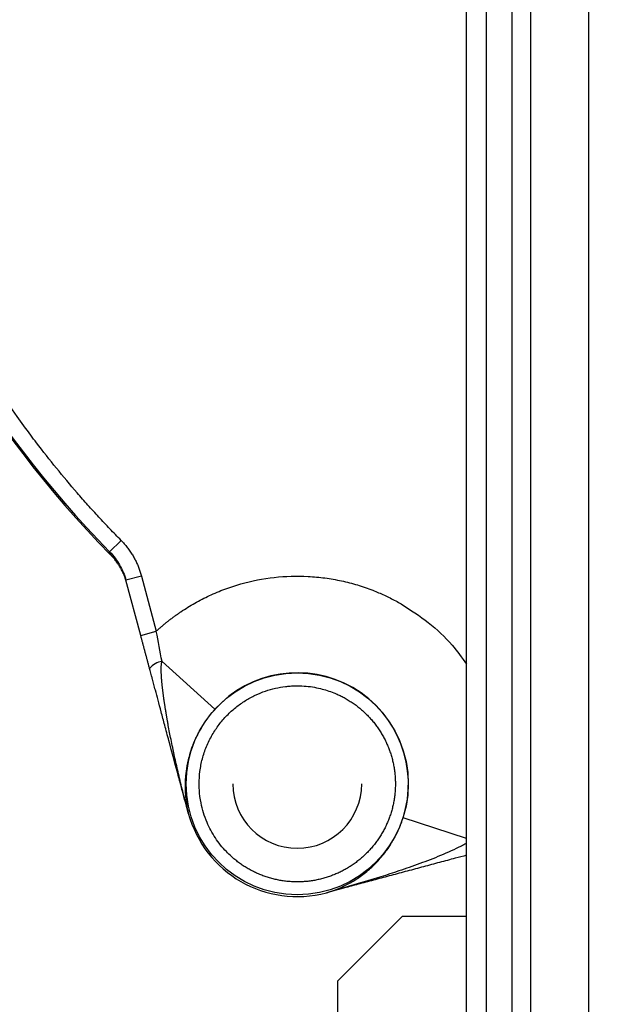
# Model space of a CAD drawing. Header units: inches. Extents: x -41.9 to 31, y -36.4 to 51.2.
# Tile 15 of 58: x -5.1 to -1.5, y -7.2 to -1.2. Entities that reach past the tile are written whole.
import ezdxf

# ---------------------------------------------------------------- set-up
doc = ezdxf.new("R2010")
doc.units = ezdxf.units.IN
doc.header["$MEASUREMENT"] = 0

msp = doc.modelspace()

# ---------------------------------------------------------------- linework, layer by layer
at = {"color": 7, "linetype": 'Continuous', "lineweight": 25}
for p, q in [((-2.3622, -35.6299), (-2.3622, 11.811)), ((-2.2398, -35.6299), (-2.2398, 11.811)), ((-2.0828, -35.6299), (-2.0828, 11.811)), ((-1.9694, -35.6299), (-1.9694, 11.811)), ((-1.6162, 11.811), (-1.6162, -35.6299)), ((-4.5419, -4.4631), (-4.4717, -4.3941)), ((-4.538, -4.4793), (-4.5419, -4.4631)), ((-4.3472, -4.6119), (-4.4423, -4.6374)), ((-4.3472, -4.6119), (-4.2569, -4.949)), ((-4.352, -4.9745), (-4.4423, -4.6374)), ((-4.352, -4.9745), (-4.2569, -4.949)), ((-3.8992, -5.4261), (-4.2218, -5.1343)), ((-4.0612, -6.0598), (-4.0613, -6.0592)), ((-4.0612, -6.0598), (-4.0612, -6.0598)), ((-3.2174, -6.547), (-3.2173, -6.547)), ((-3.2168, -6.5468), (-3.2173, -6.547)), ((-2.7559, -6.6929), (-3.1496, -7.0866)), ((-2.3622, -6.6929), (-2.7559, -6.6929)), ((-3.1496, -7.0866), (-3.1496, -10.2362))]:
    msp.add_line(p, q, dxfattribs=at)
at = {"color": 8, "linetype": 'Continuous', "lineweight": 25}
msp.add_line((-2.3622, -6.2148), (-2.7496, -6.0898), dxfattribs=at)
at = {"color": 7, "linetype": 'Continuous', "lineweight": 25}
msp.add_circle((-3.3957, -5.8815), 0.678, dxfattribs=at)
for centre, radius, start, end in [((0, 0), 19.685, 94.35868, 263.1079), ((0, 0), 15.5228, 181.38065, 261.24692), ((0, 0), 15.5118, 181.38163, 261.24067), ((0, 0), 6.3763, 195.37293, 224.62707), ((0, 0), 6.3677, 195.50163, 224.49837), ((-4.2111, -5.2418), 0.108, 95.68019, 143.24079), ((-3.3957, -5.8815), 0.6788, 342.12581, 137.87419), ((-3.3957, -5.8815), 0.3937, 180, 0), ((-4.061, -6.0592), 0.000316, 177.26421, 194.83078), ((-3.3957, -5.8815), 0.689, 195, 285), ((-3.3957, -5.8815), 0.689, 195, 285), ((-3.2169, -6.5465), 0.000316, 285.16927, 302.73569)]:
    msp.add_arc(centre, radius, start, end, dxfattribs=at)
at = {"color": 8, "linetype": 'Continuous', "lineweight": 25}
msp.add_arc((0, 0), 15.5228, 181.38065, 261.24691, dxfattribs=at)
for points, knots in [([(-2.3622, -20.4662), (-2.6068, -20.4372), (-3.1759, -20.3697), (-4.0633, -20.209), (-5.0228, -19.9932), (-5.97, -19.7303), (-6.9006, -19.4239), (-7.8127, -19.0748), (-8.7063, -18.6833), (-9.5815, -18.2495), (-10.4382, -17.7731), (-11.274, -17.255), (-12.0842, -16.6976), (-12.8646, -16.104), (-13.6132, -15.4764), (-14.3302, -14.8151), (-15.0157, -14.1201), (-15.6695, -13.391), (-16.2901, -12.6289), (-16.8739, -11.8374), (-17.418, -11.021), (-17.921, -10.1832), (-18.3828, -9.324), (-18.8037, -8.4435), (-19.1834, -7.5413), (-19.521, -6.6186), (-19.8144, -5.68), (-20.0621, -4.7306), (-20.2637, -3.7743), (-20.4194, -2.8113), (-20.5295, -1.8415), (-20.5937, -0.8649), (-20.6116, 0.1174), (-20.5824, 1.1005), (-20.5066, 2.0791), (-20.3849, 3.0492), (-20.2177, 4.0104), (-20.0052, 4.9628), (-19.7472, 5.9064), (-19.4435, 6.8404), (-19.095, 7.7603), (-18.7041, 8.6601), (-18.2729, 9.5373), (-17.8004, 10.3903), (-17.288, 11.2212), (-16.7356, 12.0286), (-16.1433, 12.8121), (-15.543, 13.532), (-14.9437, 14.1895), (-14.3533, 14.7866), (-13.7405, 15.358), (-13.1058, 15.9038), (-12.4485, 16.4235), (-11.7718, 16.9183), (-11.3041, 17.2245), (-11.0706, 17.3774)], [0, 0, 0, 0, 0.01458, 0.033924, 0.053365, 0.072787, 0.092102, 0.111354, 0.130586, 0.149844, 0.169168, 0.188599, 0.208043, 0.227371, 0.246628, 0.265857, 0.285102, 0.304407, 0.323816, 0.343267, 0.362616, 0.381879, 0.401106, 0.420346, 0.439641, 0.459038, 0.478496, 0.49784, 0.517106, 0.536338, 0.555578, 0.574872, 0.594261, 0.613726, 0.633082, 0.652354, 0.671587, 0.690824, 0.710107, 0.729483, 0.748952, 0.768326, 0.787549, 0.8068, 0.82604, 0.845324, 0.864697, 0.884172, 0.900798, 0.917357, 0.933878, 0.950386, 0.96691, 0.983475, 1, 1, 1, 1]), ([(-2.7559, 12.2845), (-2.855, 12.2637), (-3.2113, 12.1889), (-3.8116, 12.0102), (-4.5531, 11.7508), (-5.2764, 11.4424), (-5.9817, 11.0892), (-6.6636, 10.6923), (-7.3187, 10.2543), (-7.9434, 9.7776), (-8.5375, 9.2632), (-9.0995, 8.7117), (-9.6273, 8.125), (-10.1171, 7.5068), (-10.5664, 6.8611), (-10.9741, 6.1895), (-11.34, 5.4929), (-11.6621, 4.7734), (-11.9389, 4.0349), (-12.1685, 3.2816), (-12.3503, 2.5171), (-12.4839, 1.7422), (-12.5691, 0.9586), (-12.6046, 0.1704), (-12.5906, -0.6172), (-12.5271, -1.4006), (-12.4149, -2.1782), (-12.2536, -2.9485), (-12.0452, -3.71), (-11.7843, -4.4546), (-11.5837, -4.9649), (-11.4582, -5.2193), (-11.4485, -5.2389)], [0, 0, 0, 0, 0.013556, 0.04875, 0.083741, 0.118737, 0.153944, 0.189303, 0.224331, 0.259405, 0.29446, 0.329499, 0.364777, 0.400066, 0.435047, 0.470045, 0.505209, 0.54034, 0.57554, 0.610748, 0.645732, 0.680701, 0.715973, 0.75122, 0.786285, 0.821386, 0.856391, 0.891421, 0.926714, 0.962021, 0.99707, 1, 1, 1, 1]), ([(-2.7559, 11.8864), (-2.841, 11.8661), (-3.0577, 11.8143), (-3.2907, 11.75), (-3.4566, 11.7011), (-3.5112, 11.6848), (-3.5663, 11.668), (-3.6221, 11.6507), (-3.6784, 11.633), (-3.8182, 11.5882), (-4.0284, 11.5173), (-4.295, 11.4198), (-4.5243, 11.3303), (-4.7169, 11.251), (-4.8735, 11.1836), (-5.0039, 11.1256), (-5.1478, 11.0597), (-5.3427, 10.9671), (-5.5874, 10.8445), (-5.8507, 10.7043), (-6.1044, 10.5612), (-6.3487, 10.4159), (-6.5773, 10.2726), (-6.791, 10.1322), (-6.9905, 9.9953), (-7.1826, 9.8579), (-7.3672, 9.7205), (-7.5445, 9.5832), (-7.8059, 9.3734), (-8.147, 9.0812), (-8.5592, 8.6937), (-8.8669, 8.3764), (-9.0806, 8.1419), (-9.2077, 7.9979), (-9.3328, 7.8517), (-9.4557, 7.7034), (-9.5764, 7.5529), (-9.6949, 7.4004), (-9.867, 7.1716), (-10.095, 6.8505), (-10.3764, 6.4183), (-10.6251, 5.9969), (-10.8408, 5.5966), (-10.9767, 5.3233), (-11.0669, 5.1318), (-11.1138, 5.0298), (-11.1602, 4.9262), (-11.2063, 4.821), (-11.2518, 4.7141), (-11.3515, 4.4739), (-11.4902, 4.1119), (-11.6487, 3.6387), (-11.7753, 3.2056), (-11.8732, 2.8209), (-11.948, 2.4845), (-12.0044, 2.1959), (-12.0471, 1.9475), (-12.0745, 1.768), (-12.0941, 1.6285), (-12.1089, 1.5156), (-12.1243, 1.3874), (-12.1384, 1.2593), (-12.1634, 1.0074), (-12.1924, 0.6097), (-12.208, 0.0677), (-12.2006, -0.3487), (-12.1883, -0.6178), (-12.1813, -0.742), (-12.1731, -0.8657), (-12.1636, -0.9891), (-12.1529, -1.1121), (-12.141, -1.2347), (-12.1227, -1.4048), (-12.0944, -1.633), (-12.0507, -1.9295), (-11.9936, -2.2568), (-11.9207, -2.6141), (-11.8292, -3.0006), (-11.716, -3.4152), (-11.5782, -3.8566), (-11.409, -4.3289), (-11.246, -4.7383), (-11.1301, -4.988), (-11.091, -5.0722)], [0, 0, 0, 0, 0.012148, 0.030923, 0.033525, 0.036159, 0.038826, 0.041526, 0.044259, 0.047025, 0.061904, 0.075036, 0.086421, 0.096059, 0.103948, 0.110088, 0.115857, 0.125913, 0.140037, 0.153836, 0.16731, 0.180459, 0.193283, 0.204752, 0.215947, 0.226869, 0.237517, 0.247891, 0.257991, 0.28404, 0.310203, 0.336478, 0.345352, 0.354239, 0.363138, 0.37205, 0.380974, 0.389911, 0.398861, 0.4207, 0.444554, 0.470419, 0.488593, 0.507642, 0.512775, 0.517969, 0.523223, 0.528536, 0.533909, 0.539343, 0.564627, 0.587705, 0.608576, 0.627244, 0.642795, 0.656398, 0.668053, 0.677762, 0.681607, 0.687595, 0.693569, 0.69953, 0.705476, 0.728706, 0.754849, 0.780714, 0.786482, 0.792235, 0.797974, 0.803699, 0.809409, 0.815106, 0.820789, 0.833152, 0.847018, 0.862385, 0.879254, 0.897627, 0.917504, 0.93889, 0.961787, 0.987125, 1, 1, 1, 1]), ([(-10.7424, -4.9096), (-10.8056, -4.767), (-10.9655, -4.4064), (-11.1754, -3.8117), (-11.3762, -3.1316), (-11.5324, -2.443), (-11.646, -1.7467), (-11.7156, -1.0424), (-11.7403, -0.333), (-11.719, 0.3766), (-11.6524, 1.081), (-11.5419, 1.7783), (-11.3882, 2.4685), (-11.1915, 3.1511), (-10.9528, 3.8224), (-10.674, 4.4779), (-10.357, 5.1142), (-10.0025, 5.7308), (-9.6103, 6.3279), (-9.1808, 6.9032), (-8.7166, 7.4527), (-8.2208, 7.9728), (-7.6953, 8.4614), (-7.1398, 8.9184), (-6.5542, 9.3434), (-5.9404, 9.7333), (-5.3028, 10.0849), (-4.6459, 10.3954), (-3.9718, 10.6653), (-3.2792, 10.8899), (-2.7413, 11.0382), (-2.4317, 11.0963), (-2.3622, 11.1093)], [0, 0, 0, 0, 0.022745, 0.057492, 0.091999, 0.126378, 0.160754, 0.195254, 0.230008, 0.264731, 0.299223, 0.33362, 0.368049, 0.402634, 0.437416, 0.472011, 0.506451, 0.540856, 0.575347, 0.610048, 0.644776, 0.679266, 0.713641, 0.748024, 0.782548, 0.817336, 0.852021, 0.886487, 0.920875, 0.955322, 0.989972, 1, 1, 1, 1]), ([(-10.6151, -4.8503), (-10.6526, -4.7678), (-10.7849, -4.4766), (-10.9722, -3.9623), (-11.1764, -3.3108), (-11.3379, -2.6506), (-11.4598, -1.983), (-11.5406, -1.3083), (-11.5796, -0.6275), (-11.5759, 0.0541), (-11.5292, 0.7331), (-11.441, 1.4062), (-11.3119, 2.0734), (-11.1425, 2.7335), (-10.9331, 3.3851), (-10.6852, 4.0237), (-10.4003, 4.6464), (-10.0802, 5.2504), (-9.7246, 5.8366), (-9.334, 6.4032), (-8.9091, 6.9485), (-8.4528, 7.4681), (-7.9672, 7.9597), (-7.4541, 8.4213), (-6.9125, 8.8537), (-6.3436, 9.255), (-5.7486, 9.6231), (-5.1328, 9.9545), (-4.4984, 10.2476), (-3.8484, 10.5025), (-3.1805, 10.7147), (-2.6838, 10.8505), (-2.4072, 10.9022), (-2.3622, 10.9106)], [0, 0, 0, 0, 0.013432, 0.047414, 0.081209, 0.114917, 0.148509, 0.18226, 0.216145, 0.250124, 0.283838, 0.317569, 0.351248, 0.385005, 0.41893, 0.452933, 0.486665, 0.520401, 0.554061, 0.58794, 0.62186, 0.655784, 0.689482, 0.723131, 0.756739, 0.790641, 0.824536, 0.858455, 0.892127, 0.925771, 0.959424, 0.993396, 1, 1, 1, 1]), ([(-2.3622, 10.8941), (-2.5203, 10.8616), (-2.9109, 10.7813), (-3.5213, 10.6014), (-4.192, 10.3617), (-4.8439, 10.0767), (-5.4728, 9.7507), (-6.0746, 9.3857), (-6.6484, 8.983), (-7.1943, 8.5425), (-7.7099, 8.0641), (-8.1932, 7.5538), (-8.6447, 7.0182), (-9.0613, 6.4599), (-9.4437, 5.8789), (-9.7912, 5.2762), (-10.1024, 4.6533), (-10.3756, 4.0139), (-10.6093, 3.3618), (-10.803, 2.6993), (-10.9569, 2.0271), (-11.0705, 1.3456), (-11.1433, 0.6577), (-11.1745, -0.0333), (-11.1647, -0.7232), (-11.1143, -1.4104), (-11.0233, -2.0938), (-10.8917, -2.773), (-10.7186, -3.4444), (-10.5154, -4.086), (-10.3506, -4.4956), (-10.2723, -4.6904)], [0, 0, 0, 0, 0.023754, 0.058701, 0.093701, 0.128851, 0.163811, 0.198566, 0.233237, 0.268018, 0.303059, 0.338273, 0.373235, 0.408126, 0.442972, 0.477963, 0.513076, 0.54819, 0.583188, 0.618055, 0.652914, 0.687922, 0.723057, 0.758116, 0.793146, 0.828014, 0.862927, 0.897959, 0.933135, 0.968195, 1, 1, 1, 1]), ([(-2.7766, 10.6093), (-2.7822, 10.6081), (-3.0159, 10.5575), (-3.4684, 10.4164), (-4.1304, 10.1828), (-4.773, 9.9007), (-5.3926, 9.5795), (-5.9849, 9.2199), (-6.5499, 8.8232), (-7.0877, 8.389), (-7.5961, 7.9171), (-8.0731, 7.4132), (-8.5189, 6.8845), (-8.9301, 6.3335), (-9.3073, 5.7607), (-9.6504, 5.1659), (-9.958, 4.5509), (-10.228, 3.9196), (-10.4587, 3.2763), (-10.6499, 2.6233), (-10.8018, 1.9608), (-10.9142, 1.2886), (-10.9864, 0.6093), (-11.0174, -0.0729), (-11.0079, -0.7536), (-10.9584, -1.4309), (-10.8689, -2.1049), (-10.7391, -2.7755), (-10.5681, -3.4387), (-10.372, -4.0594), (-10.2147, -4.4509), (-10.1428, -4.63)], [0, 0, 0, 0, 0.00088, 0.036602, 0.072502, 0.108581, 0.144342, 0.179887, 0.215382, 0.25099, 0.286884, 0.323025, 0.358928, 0.394695, 0.430448, 0.466308, 0.5024, 0.538512, 0.574385, 0.610142, 0.645903, 0.681786, 0.717912, 0.753999, 0.789874, 0.825654, 0.861452, 0.89739, 0.933562, 0.969593, 1, 1, 1, 1]), ([(-2.3622, -19.3386), (-2.5281, -19.3194), (-3.0108, -19.2634), (-3.8033, -19.1199), (-4.7372, -18.9121), (-5.6594, -18.6564), (-6.568, -18.3564), (-7.4608, -18.012), (-8.3356, -17.6242), (-9.1904, -17.194), (-10.023, -16.7223), (-10.8314, -16.2103), (-11.6138, -15.6593), (-12.3681, -15.0706), (-13.0927, -14.4456), (-13.7858, -13.7858), (-14.4456, -13.0927), (-15.0706, -12.3681), (-15.6593, -11.6138), (-16.2103, -10.8314), (-16.7223, -10.023), (-17.194, -9.1904), (-17.6242, -8.3356), (-18.012, -7.4608), (-18.3564, -6.568), (-18.6565, -5.6594), (-18.9118, -4.7371), (-19.1214, -3.8035), (-19.2852, -2.8607), (-19.4016, -1.9109), (-19.4746, -0.9566), (-19.4837, -0.3189), (-19.4882, 0)], [0, 0, 0, 0, 0.017743, 0.051614, 0.085485, 0.119356, 0.153227, 0.187098, 0.220969, 0.25484, 0.288711, 0.322582, 0.356452, 0.390323, 0.424194, 0.458065, 0.491936, 0.525807, 0.559678, 0.593549, 0.62742, 0.661291, 0.695162, 0.729033, 0.762904, 0.796774, 0.830645, 0.864516, 0.898387, 0.932258, 0.966129, 1, 1, 1, 1]), ([(-15.5446, -0.374), (-15.5414, -0.5401), (-15.5326, -0.9971), (-15.464, -1.7425), (-15.3437, -2.607), (-15.173, -3.4631), (-14.955, -4.3085), (-14.6899, -5.1402), (-14.3786, -5.9558), (-14.022, -6.7526), (-13.6213, -7.5282), (-13.1778, -8.2802), (-12.6928, -9.006), (-12.1678, -9.7035), (-11.6046, -10.3705), (-11.0049, -11.0049), (-10.3705, -11.6046), (-9.7035, -12.1678), (-9.006, -12.6928), (-8.2802, -13.1778), (-7.5282, -13.6213), (-6.7526, -14.022), (-5.9558, -14.3786), (-5.1402, -14.6897), (-4.3086, -14.9556), (-3.4628, -15.1708), (-2.8128, -15.3086), (-2.4434, -15.3587), (-2.3622, -15.3697)], [0, 0, 0, 0, 0.022982, 0.063219, 0.103456, 0.143693, 0.183929, 0.224166, 0.264403, 0.30464, 0.344877, 0.385113, 0.42535, 0.465587, 0.505824, 0.546061, 0.586297, 0.626534, 0.666771, 0.707008, 0.747245, 0.787482, 0.827718, 0.867955, 0.908192, 0.948429, 0.988666, 1, 1, 1, 1]), ([(-2.761, -4.7822), (-2.7046, -4.8186), (-2.5917, -4.8913), (-2.4577, -5.0173), (-2.3904, -5.111), (-2.3622, -5.1501)], [0, 0, 0, 0, 0.367901, 0.735802, 1, 1, 1, 1]), ([(-9.3926, -6.1264), (-9.3105, -6.2641), (-9.1104, -6.5999), (-8.7518, -7.1086), (-8.325, -7.6529), (-7.8662, -8.1696), (-7.378, -8.6597), (-6.86, -9.1232), (-6.3135, -9.5583), (-5.7417, -9.9623), (-5.1475, -10.333), (-4.5336, -10.67), (-3.8983, -10.9707), (-3.2409, -11.2206), (-2.727, -11.3864), (-2.4303, -11.4524), (-2.3622, -11.4676)], [0, 0, 0, 0, 0.053735, 0.131087, 0.208069, 0.284731, 0.361347, 0.43816, 0.515424, 0.592684, 0.669611, 0.746448, 0.823318, 0.900548, 0.977178, 1, 1, 1, 1]), ([(-9.5168, -6.1843), (-9.4369, -6.3182), (-9.2375, -6.6525), (-8.8784, -7.1614), (-8.4469, -7.7119), (-7.9821, -8.2357), (-7.4864, -8.7333), (-6.9609, -9.2034), (-6.4073, -9.6441), (-5.8766, -10.019), (-5.3774, -10.3355), (-4.9167, -10.6008), (-4.4441, -10.8471), (-3.9046, -11.0959), (-3.2928, -11.3288), (-2.7585, -11.5005), (-2.4441, -11.5701), (-2.3622, -11.5883)], [0, 0, 0, 0, 0.0514624, 0.1285253, 0.2049617, 0.2814365, 0.3582086, 0.4349066, 0.5118239, 0.5889154, 0.6463741, 0.7039459, 0.7614536, 0.8191326, 0.8962078, 0.9729809, 1, 1, 1, 1]), ([(-2.3622, -6.2437), (-2.3631, -6.2444), (-2.3725, -6.2516), (-2.4254, -6.2777), (-2.5186, -6.3208), (-2.6473, -6.3693), (-2.8777, -6.4504), (-3.0689, -6.5048), (-3.2167, -6.5468)], [0, 0, 0, 0, 0.00388, 0.039186, 0.19349, 0.343544, 0.492391, 1, 1, 1, 1]), ([(-2.3622, -11.603), (-2.4445, -11.5874), (-2.7579, -11.528), (-3.2914, -11.3798), (-3.9576, -11.1606), (-4.6062, -10.8986), (-5.2369, -10.5986), (-5.8493, -10.26), (-6.4397, -9.8854), (-7.0052, -9.4772), (-7.5431, -9.0381), (-8.0532, -8.5693), (-8.5347, -8.0712), (-8.9866, -7.5466), (-9.4026, -6.9961), (-9.6854, -6.5907), (-9.8191, -6.3636), (-9.8368, -6.3336)], [0, 0, 0, 0, 0.026431, 0.100646, 0.174659, 0.2482, 0.322043, 0.396123, 0.470422, 0.544561, 0.618481, 0.692247, 0.766356, 0.840735, 0.914765, 0.988712, 1, 1, 1, 1]), ([(-2.3622, -11.724), (-2.412, -11.7151), (-2.7034, -11.6631), (-3.2245, -11.5222), (-3.9204, -11.3013), (-4.5964, -11.0339), (-5.254, -10.726), (-5.8924, -10.3768), (-6.5077, -9.9889), (-7.096, -9.5653), (-7.6545, -9.1092), (-8.1832, -8.6215), (-8.6823, -8.1024), (-9.1484, -7.5541), (-9.5797, -6.9851), (-9.8358, -6.5884), (-9.9624, -6.3921)], [0, 0, 0, 0, 0.015728, 0.092025, 0.167738, 0.243186, 0.318688, 0.394552, 0.470848, 0.546698, 0.622245, 0.697777, 0.773569, 0.849804, 0.925693, 1, 1, 1, 1]), ([(-9.9851, -7.0024), (-9.863, -7.1707), (-9.6195, -7.5063), (-9.2222, -7.9834), (-8.8039, -8.4391), (-8.3622, -8.8717), (-7.8977, -9.2818), (-7.4104, -9.6684), (-6.9028, -10.0295), (-6.3778, -10.3628), (-5.8383, -10.6669), (-5.2847, -10.942), (-4.717, -11.188), (-4.1351, -11.405), (-3.5403, -11.591), (-2.9489, -11.7449), (-2.5532, -11.82), (-2.3622, -11.8562)], [0, 0, 0, 0, 0.067269, 0.134129, 0.200766, 0.267362, 0.334099, 0.401161, 0.468556, 0.535574, 0.602285, 0.668871, 0.735515, 0.8024, 0.86971, 0.937108, 1, 1, 1, 1])]:
    msp.add_open_spline(points, degree=3, knots=knots, dxfattribs=at)
at = {"color": 7, "linetype": 'Continuous', "lineweight": 25}
for points, knots in [([(-9.7655, -4.4541), (-9.8176, -4.3419), (-9.9679, -4.0181), (-10.1707, -3.462), (-10.3764, -2.7893), (-10.5358, -2.1022), (-10.6502, -1.4071), (-10.7187, -0.7084), (-10.742, -0.0077), (-10.7196, 0.6952), (-10.6509, 1.397), (-10.5365, 2.0924), (-10.3772, 2.7766), (-10.1742, 3.4475), (-9.9273, 4.1054), (-9.637, 4.7478), (-9.3051, 5.3699), (-8.9345, 5.9672), (-8.5269, 6.5375), (-8.0823, 7.0811), (-7.6017, 7.5965), (-7.088, 8.0794), (-6.5451, 8.5265), (-5.9761, 8.936), (-5.3808, 9.3075), (-4.7605, 9.6411), (-4.1183, 9.9314), (-3.5648, 10.1464), (-3.2221, 10.2471), (-3.104, 10.2818)], [0, 0, 0, 0, 0.020258, 0.058481, 0.096847, 0.135471, 0.173942, 0.212193, 0.250406, 0.288729, 0.327327, 0.365856, 0.404126, 0.442331, 0.480628, 0.519177, 0.55775, 0.596056, 0.634265, 0.672531, 0.711034, 0.749635, 0.787969, 0.826172, 0.864417, 0.902855, 0.941478, 0.97984, 1, 1, 1, 1]), ([(-9.6831, -4.4157), (-9.7346, -4.3047), (-9.8834, -3.9838), (-10.0844, -3.4322), (-10.2882, -2.7652), (-10.4459, -2.0843), (-10.5593, -1.3955), (-10.6272, -0.7028), (-10.6503, -0.0072), (-10.628, 0.6896), (-10.56, 1.3855), (-10.4465, 2.0748), (-10.2885, 2.7532), (-10.0872, 3.4185), (-9.8425, 4.0707), (-9.5548, 4.7074), (-9.2258, 5.3241), (-8.8585, 5.9164), (-8.4539, 6.4825), (-8.0132, 7.0216), (-7.537, 7.5324), (-7.0282, 8.0113), (-6.4901, 8.4548), (-5.9257, 8.8615), (-5.3357, 9.2302), (-4.7207, 9.5615), (-4.0841, 9.8492), (-3.5589, 10.0547), (-3.243, 10.1481), (-3.1496, 10.1758)], [0, 0, 0, 0, 0.020297, 0.05868, 0.097271, 0.135987, 0.174538, 0.213029, 0.251399, 0.289933, 0.328628, 0.367323, 0.405767, 0.444127, 0.482565, 0.521274, 0.559966, 0.598471, 0.636829, 0.67534, 0.713929, 0.752626, 0.791183, 0.829551, 0.867966, 0.906559, 0.945352, 0.983839, 1, 1, 1, 1]), ([(-4.4717, -4.3941), (-4.4832, -4.3823), (-4.5062, -4.3588), (-4.5404, -4.3231), (-4.5743, -4.2873), (-4.6079, -4.2511), (-4.6413, -4.2147), (-4.6743, -4.178), (-4.7071, -4.1411), (-4.772, -4.0667), (-4.8672, -3.9531), (-4.9605, -3.8345), (-5.0401, -3.729), (-5.1183, -3.6217), (-5.258, -3.4189), (-5.398, -3.1931), (-5.5271, -2.9611), (-5.6488, -2.7252), (-5.7399, -2.5255), (-5.8157, -2.3419), (-5.8531, -2.2474), (-5.892, -2.143), (-5.9249, -2.0499), (-5.9556, -1.9592), (-5.9857, -1.8651), (-6.0144, -1.7706), (-6.0323, -1.7073), (-6.0412, -1.6756)], [0, 0, 0, 0, 0.015563, 0.031127, 0.04669, 0.062253, 0.077817, 0.09338, 0.108943, 0.124506, 0.186756, 0.249005, 0.267141, 0.311793, 0.374514, 0.5, 0.562786, 0.625507, 0.750993, 0.770186, 0.813276, 0.847144, 0.875498, 0.906623, 0.937749, 0.968875, 1, 1, 1, 1]), ([(-4.4717, -4.3941), (-4.4684, -4.3975), (-4.4619, -4.4043), (-4.4524, -4.4148), (-4.4432, -4.4256), (-4.4344, -4.4366), (-4.4259, -4.4478), (-4.4177, -4.4593), (-4.4098, -4.4711), (-4.4023, -4.4831), (-4.3932, -4.4985), (-4.383, -4.5175), (-4.3722, -4.5404), (-4.3626, -4.5637), (-4.3541, -4.5875), (-4.3495, -4.6038), (-4.3472, -4.6119)], [0, 0, 0, 0, 0.055951, 0.111746, 0.16743, 0.223049, 0.278651, 0.33428, 0.389984, 0.445808, 0.501798, 0.601673, 0.701168, 0.800544, 0.900067, 1, 1, 1, 1]), ([(-4.5419, -4.4631), (-4.53, -4.4752), (-4.5189, -4.4881), (-4.4984, -4.5152), (-4.489, -4.5294), (-4.464, -4.5734), (-4.4511, -4.6044), (-4.4423, -4.6374)], [0, 0, 0, 0, 0.25, 0.25, 0.5, 0.5, 1, 1, 1, 1]), ([(-4.4387, -4.6508), (-4.4396, -4.6476), (-4.4414, -4.6412), (-4.4444, -4.6315), (-4.4477, -4.6217), (-4.4514, -4.6118), (-4.4571, -4.5977), (-4.4655, -4.5792), (-4.4771, -4.5578), (-4.4903, -4.5366), (-4.5047, -4.5167), (-4.517, -4.5018), (-4.5252, -4.4927), (-4.5288, -4.4888), (-4.5312, -4.4863), (-4.5328, -4.4846), (-4.5343, -4.4831), (-4.5359, -4.4814), (-4.5374, -4.48), (-4.538, -4.4793)], [0, 0, 0, 0, 0.046857, 0.09522, 0.145102, 0.196512, 0.249456, 0.368227, 0.498439, 0.613804, 0.74901, 0.874412, 0.911305, 0.937133, 0.956019, 0.96541, 0.972532, 0.987735, 1, 1, 1, 1]), ([(-4.2569, -4.949), (-4.2516, -4.9442), (-4.2411, -4.9346), (-4.225, -4.9205), (-4.2087, -4.9067), (-4.1922, -4.8931), (-4.1754, -4.8798), (-4.1585, -4.8669), (-4.1413, -4.8542), (-4.1238, -4.8417), (-4.0846, -4.8148), (-4.0219, -4.7759), (-3.9322, -4.7296), (-3.8382, -4.6903), (-3.7073, -4.6476), (-3.537, -4.6143), (-3.3636, -4.6093), (-3.2264, -4.6221), (-3.1261, -4.6397), (-3.0284, -4.6651), (-2.9532, -4.6911), (-2.8986, -4.7133), (-2.8634, -4.7289), (-2.8288, -4.7456), (-2.7945, -4.7632), (-2.7722, -4.7759), (-2.761, -4.7822)], [0, 0, 0, 0, 0.013294, 0.026576, 0.039848, 0.053116, 0.066382, 0.079651, 0.092926, 0.106211, 0.11951, 0.18155, 0.243616, 0.307299, 0.371008, 0.500002, 0.628995, 0.692678, 0.756387, 0.818427, 0.880494, 0.904411, 0.928298, 0.952177, 0.976071, 1, 1, 1, 1]), ([(-4.2977, -5.1772), (-4.2993, -5.171), (-4.3026, -5.1586), (-4.3076, -5.1401), (-4.3126, -5.1215), (-4.3175, -5.103), (-4.3225, -5.0846), (-4.3274, -5.0661), (-4.3323, -5.0477), (-4.3373, -5.0294), (-4.3422, -5.0111), (-4.3471, -4.9928), (-4.3503, -4.9806), (-4.352, -4.9745)], [0, 0, 0, 0, 0.093138, 0.185718, 0.277777, 0.369352, 0.460479, 0.551197, 0.641544, 0.731558, 0.821279, 0.910746, 1, 1, 1, 1]), ([(-4.0613, -6.0591), (-4.066, -6.0416), (-4.0752, -6.0065), (-4.0887, -5.9536), (-4.1019, -5.9006), (-4.1147, -5.8474), (-4.1247, -5.8045), (-4.1341, -5.7635), (-4.1425, -5.7258), (-4.1506, -5.6884), (-4.1586, -5.6502), (-4.1693, -5.5982), (-4.1784, -5.5511), (-4.1844, -5.5186), (-4.1855, -5.5125), (-4.1866, -5.5063), (-4.1877, -5.5002), (-4.1888, -5.494), (-4.1899, -5.4879), (-4.191, -5.4817), (-4.1921, -5.4755), (-4.1932, -5.4693), (-4.1942, -5.4631), (-4.1953, -5.4569), (-4.1963, -5.4507), (-4.1974, -5.4445), (-4.1984, -5.4382), (-4.1994, -5.432), (-4.2005, -5.4257), (-4.2015, -5.4194), (-4.2025, -5.4132), (-4.2035, -5.4069), (-4.2044, -5.4006), (-4.2054, -5.3942), (-4.2064, -5.3879), (-4.2073, -5.3816), (-4.2082, -5.3752), (-4.2092, -5.3689), (-4.2101, -5.3625), (-4.211, -5.3561), (-4.2119, -5.3497), (-4.2127, -5.3433), (-4.2136, -5.3369), (-4.2145, -5.3304), (-4.2153, -5.324), (-4.2161, -5.3175), (-4.2169, -5.311), (-4.2177, -5.3045), (-4.2184, -5.2979), (-4.2192, -5.2914), (-4.2199, -5.2848), (-4.2206, -5.2782), (-4.2213, -5.2716), (-4.2219, -5.265), (-4.2225, -5.2583), (-4.2231, -5.2516), (-4.2237, -5.2449), (-4.2242, -5.2382), (-4.2247, -5.2314), (-4.2252, -5.2246), (-4.2256, -5.2177), (-4.2259, -5.2108), (-4.2262, -5.2038), (-4.2265, -5.1968), (-4.2266, -5.1897), (-4.2267, -5.1825), (-4.2266, -5.1752), (-4.2264, -5.1677), (-4.226, -5.16), (-4.2253, -5.152), (-4.2242, -5.1434), (-4.2227, -5.1375), (-4.2218, -5.1343)], [0, 0, 0, 0, 0.057836, 0.115753, 0.173757, 0.231856, 0.290054, 0.313986, 0.365871, 0.413051, 0.4359, 0.489969, 0.581978, 0.588581, 0.595191, 0.601809, 0.608434, 0.615068, 0.621709, 0.628358, 0.635016, 0.641681, 0.648355, 0.655037, 0.661728, 0.668428, 0.675137, 0.681855, 0.688582, 0.695319, 0.702065, 0.708821, 0.715586, 0.722362, 0.729148, 0.735945, 0.742752, 0.749568, 0.756396, 0.763235, 0.770087, 0.776951, 0.783828, 0.790719, 0.797625, 0.804547, 0.811484, 0.818438, 0.82541, 0.8324, 0.839409, 0.846438, 0.853488, 0.860558, 0.867651, 0.874768, 0.881914, 0.889091, 0.896305, 0.90356, 0.91086, 0.91821, 0.925614, 0.933079, 0.940621, 0.948263, 0.95603, 0.963949, 0.972082, 0.980548, 0.989577, 1, 1, 1, 1]), ([(-4.0613, -6.0592), (-4.0732, -6.0149), (-4.0929, -5.9413), (-4.1324, -5.794), (-4.1685, -5.6593), (-4.204, -5.5268), (-4.2261, -5.4443), (-4.2452, -5.373), (-4.2601, -5.3173), (-4.2715, -5.275), (-4.2792, -5.2462), (-4.2853, -5.2232), (-4.2901, -5.2055), (-4.2941, -5.1904), (-4.2966, -5.1813), (-4.2977, -5.1772)], [0, 0, 0, 0, 0.150327, 0.249998, 0.499974, 0.607442, 0.699967, 0.780614, 0.849856, 0.889696, 0.924907, 0.948129, 0.96838, 0.985667, 1, 1, 1, 1]), ([(-3.6953, -6.4004), (-3.6994, -6.398), (-3.7075, -6.3932), (-3.7195, -6.3857), (-3.7314, -6.3779), (-3.743, -6.3699), (-3.7545, -6.3615), (-3.7658, -6.3528), (-3.7805, -6.341), (-3.8019, -6.3225), (-3.8445, -6.281), (-3.8984, -6.2134), (-3.9523, -6.1134), (-3.9833, -6.0132), (-3.9937, -5.9331), (-3.9957, -5.8684), (-3.9916, -5.8046), (-3.9767, -5.728), (-3.9558, -5.6655), (-3.9339, -5.617), (-3.9096, -5.5715), (-3.8816, -5.5292), (-3.8504, -5.4906), (-3.8173, -5.4545), (-3.7724, -5.4136), (-3.7237, -5.379), (-3.6833, -5.3554), (-3.6428, -5.3347), (-3.5917, -5.314), (-3.5295, -5.2962), (-3.4788, -5.2874), (-3.439, -5.2836), (-3.4011, -5.2817), (-3.3388, -5.2831), (-3.2722, -5.2935), (-3.2123, -5.3105), (-3.1808, -5.3218), (-3.1546, -5.3327), (-3.1337, -5.3423), (-3.113, -5.3529), (-3.1007, -5.3599), (-3.0961, -5.3625)], [0, 0, 0, 0, 0.007533, 0.015066, 0.022599, 0.030132, 0.037666, 0.045199, 0.052893, 0.067737, 0.090386, 0.147593, 0.204801, 0.270659, 0.313487, 0.333229, 0.373864, 0.415043, 0.457399, 0.478613, 0.499907, 0.539496, 0.559257, 0.579092, 0.617495, 0.655886, 0.674039, 0.692131, 0.72835, 0.761745, 0.795128, 0.810269, 0.825374, 0.8556, 0.909619, 0.932214, 0.95481, 0.962997, 0.977349, 0.991523, 1, 1, 1, 1]), ([(-3.0961, -5.3625), (-3.092, -5.3649), (-3.0838, -5.3697), (-3.0717, -5.3773), (-3.0598, -5.3852), (-3.048, -5.3933), (-3.0365, -5.4017), (-3.0252, -5.4104), (-3.0141, -5.4194), (-3.0032, -5.4286), (-2.9926, -5.438), (-2.9821, -5.4477), (-2.9719, -5.4577), (-2.9619, -5.4679), (-2.9522, -5.4784), (-2.9428, -5.489), (-2.9335, -5.4999), (-2.9246, -5.511), (-2.9159, -5.5223), (-2.9075, -5.5339), (-2.8994, -5.5456), (-2.8915, -5.5575), (-2.884, -5.5696), (-2.8767, -5.5818), (-2.8697, -5.5943), (-2.863, -5.6069), (-2.8566, -5.6196), (-2.8505, -5.6325), (-2.8448, -5.6456), (-2.8393, -5.6587), (-2.8342, -5.672), (-2.8293, -5.6855), (-2.8248, -5.699), (-2.8207, -5.7126), (-2.8168, -5.7264), (-2.8133, -5.7402), (-2.8101, -5.7541), (-2.8072, -5.7681), (-2.8047, -5.7821), (-2.8025, -5.7962), (-2.8006, -5.8103), (-2.7991, -5.8245), (-2.7979, -5.8387), (-2.7971, -5.853), (-2.7966, -5.8672), (-2.7964, -5.8815), (-2.7966, -5.8957), (-2.7971, -5.91), (-2.7979, -5.9242), (-2.7991, -5.9384), (-2.8006, -5.9526), (-2.8025, -5.9668), (-2.8047, -5.9809), (-2.8072, -5.9949), (-2.8101, -6.0089), (-2.8133, -6.0228), (-2.8168, -6.0366), (-2.8207, -6.0503), (-2.8248, -6.0639), (-2.8293, -6.0775), (-2.8342, -6.0909), (-2.8393, -6.1042), (-2.8448, -6.1174), (-2.8505, -6.1304), (-2.8566, -6.1433), (-2.863, -6.1561), (-2.8697, -6.1687), (-2.879, -6.1853), (-2.8914, -6.2056), (-2.9074, -6.2292), (-2.9245, -6.252), (-2.9426, -6.274), (-2.9618, -6.2951), (-2.982, -6.3153), (-3.0031, -6.3345), (-3.0251, -6.3527), (-3.048, -6.3698), (-3.0716, -6.3858), (-3.0959, -6.4006), (-3.121, -6.4143), (-3.1466, -6.4268), (-3.1729, -6.438), (-3.1996, -6.448), (-3.2268, -6.4566), (-3.2543, -6.464), (-3.2822, -6.4701), (-3.3104, -6.4748), (-3.3387, -6.4782), (-3.3671, -6.4802), (-3.3957, -6.4809), (-3.4242, -6.4802), (-3.4527, -6.4782), (-3.481, -6.4748), (-3.5091, -6.4701), (-3.537, -6.464), (-3.5646, -6.4566), (-3.5917, -6.448), (-3.6185, -6.438), (-3.6447, -6.4267), (-3.6704, -6.4143), (-3.687, -6.4051), (-3.6953, -6.4004)], [0, 0, 0, 0, 0.007576, 0.015152, 0.022728, 0.030304, 0.03788, 0.045456, 0.053032, 0.060608, 0.068184, 0.07576, 0.083336, 0.090912, 0.098488, 0.106064, 0.11364, 0.121216, 0.128792, 0.136368, 0.143944, 0.151521, 0.159097, 0.166673, 0.174249, 0.181825, 0.189401, 0.196977, 0.204553, 0.212129, 0.219705, 0.227281, 0.234857, 0.242433, 0.250009, 0.257585, 0.265161, 0.272737, 0.280313, 0.287889, 0.295465, 0.303041, 0.310617, 0.318193, 0.325769, 0.333345, 0.340921, 0.348497, 0.356073, 0.363649, 0.371225, 0.378801, 0.386377, 0.393953, 0.401529, 0.409105, 0.416681, 0.424257, 0.431833, 0.439409, 0.446986, 0.454562, 0.462138, 0.469714, 0.47729, 0.484866, 0.492442, 0.500018, 0.515169, 0.53032, 0.545471, 0.560622, 0.575773, 0.590924, 0.606075, 0.621226, 0.636377, 0.651527, 0.666678, 0.681829, 0.69698, 0.712131, 0.727282, 0.742433, 0.757584, 0.772735, 0.787886, 0.803037, 0.818188, 0.833339, 0.84849, 0.863641, 0.878792, 0.893943, 0.909094, 0.924245, 0.939396, 0.954547, 0.969698, 0.984849, 1, 1, 1, 1]), ([(-3.8992, -5.4261), (-3.9013, -5.4286), (-3.9057, -5.4335), (-3.9122, -5.441), (-3.9187, -5.4486), (-3.9251, -5.4564), (-3.9314, -5.4644), (-3.9377, -5.4725), (-3.9439, -5.4808), (-3.95, -5.4892), (-3.9561, -5.4978), (-3.9621, -5.5066), (-3.968, -5.5155), (-3.9738, -5.5246), (-3.9831, -5.5397), (-3.9955, -5.5612), (-4.01, -5.5893), (-4.0237, -5.6188), (-4.0395, -5.6578), (-4.0558, -5.7073), (-4.067, -5.7548), (-4.0735, -5.7931), (-4.0771, -5.8215), (-4.0798, -5.8512), (-4.0804, -5.8712), (-4.0808, -5.8815)], [0, 0, 0, 0, 0.015526, 0.031214, 0.04709, 0.063178, 0.0795, 0.096078, 0.112934, 0.130087, 0.147557, 0.165362, 0.183517, 0.202041, 0.220947, 0.275926, 0.334481, 0.39684, 0.463194, 0.586306, 0.724233, 0.787303, 0.854273, 0.925165, 1, 1, 1, 1]), ([(-3.1496, -10.1741), (-3.2398, -10.1474), (-3.5543, -10.0547), (-4.0764, -9.8505), (-4.7123, -9.5641), (-5.3251, -9.2354), (-5.9166, -8.8676), (-6.4839, -8.4611), (-7.0246, -8.0177), (-7.5334, -7.541), (-8.0102, -7.0337), (-8.4481, -6.494), (-8.7363, -6.1094), (-8.8667, -5.8986), (-8.8751, -5.8851)], [0, 0, 0, 0, 0.0386697, 0.1347856, 0.2301208, 0.3253478, 0.4204714, 0.516301, 0.6121014, 0.7077553, 0.8028007, 0.8980699, 0.9934769, 1, 1, 1, 1]), ([(-4.0808, -5.8815), (-4.0808, -5.8861), (-4.081, -5.8954), (-4.0808, -5.9097), (-4.0804, -5.9244), (-4.0796, -5.9396), (-4.0784, -5.9552), (-4.0766, -5.9738), (-4.0738, -5.996), (-4.07, -6.0185), (-4.0658, -6.0398), (-4.0629, -6.0523), (-4.0613, -6.0591)], [0, 0, 0, 0, 0.0748177, 0.1527519, 0.2338061, 0.3179834, 0.4052869, 0.4957194, 0.6309528, 0.782774, 0.8806616, 1, 1, 1, 1]), ([(-3.1056, -10.2802), (-3.2202, -10.2466), (-3.561, -10.1467), (-4.1109, -9.9332), (-4.752, -9.6443), (-5.3701, -9.3131), (-5.9661, -8.9427), (-6.5388, -8.5326), (-7.084, -8.0855), (-7.5975, -7.6044), (-8.0778, -7.0934), (-8.5196, -6.5493), (-8.8128, -6.1578), (-8.9468, -5.941), (-8.9576, -5.9236)], [0, 0, 0, 0, 0.048114, 0.143074, 0.23737, 0.331356, 0.425408, 0.51996, 0.614977, 0.709332, 0.80332, 0.897317, 0.991736, 1, 1, 1, 1]), ([(-3.2167, -6.5468), (-3.2116, -6.5453), (-3.2018, -6.5423), (-3.1878, -6.5377), (-3.1749, -6.5331), (-3.1631, -6.5287), (-3.1525, -6.5245), (-3.1331, -6.5165), (-3.1061, -6.5042), (-3.0707, -6.4855), (-3.0371, -6.4653), (-3.0034, -6.4422), (-2.9714, -6.4174), (-2.9398, -6.3899), (-2.9102, -6.3607), (-2.8813, -6.3286), (-2.8545, -6.2947), (-2.8336, -6.2647), (-2.8187, -6.2409), (-2.8087, -6.2241), (-2.7993, -6.2072), (-2.7906, -6.1903), (-2.7824, -6.1734), (-2.7748, -6.1565), (-2.7677, -6.1398), (-2.7611, -6.123), (-2.7551, -6.1064), (-2.7514, -6.0953), (-2.7496, -6.0898)], [0, 0, 0, 0, 0.027872, 0.053784, 0.077738, 0.099733, 0.119772, 0.137855, 0.20935, 0.273616, 0.343376, 0.407494, 0.475648, 0.538676, 0.603798, 0.663935, 0.726238, 0.783401, 0.808585, 0.832835, 0.856199, 0.878727, 0.900476, 0.921511, 0.9419, 0.961721, 0.981058, 1, 1, 1, 1]), ([(-2.3622, -6.3178), (-2.3851, -6.324), (-2.4397, -6.3386), (-2.5275, -6.3621), (-2.625, -6.3883), (-2.7239, -6.4147), (-2.8221, -6.4411), (-2.9185, -6.4669), (-3.0099, -6.4914), (-3.109, -6.518), (-3.177, -6.5362), (-3.2168, -6.5468)], [0, 0, 0, 0, 0.0811596, 0.1935003, 0.3083593, 0.4238288, 0.5401775, 0.652648, 0.761813, 0.8606304, 1, 1, 1, 1])]:
    msp.add_open_spline(points, degree=3, knots=knots, dxfattribs=at)
for points in [[(-4.2218, -5.1343), (-4.2329, -5.0725), (-4.2446, -5.0109), (-4.2569, -4.949)], [(-4.0613, -6.0591), (-4.0613, -6.0594), (-4.0612, -6.0596), (-4.0612, -6.0598)], [(-3.2174, -6.547), (-3.2171, -6.5469), (-3.2169, -6.5468), (-3.2167, -6.5468)]]:
    msp.add_open_spline(points, degree=3, dxfattribs=at)

doc.saveas('drawing.dxf')
